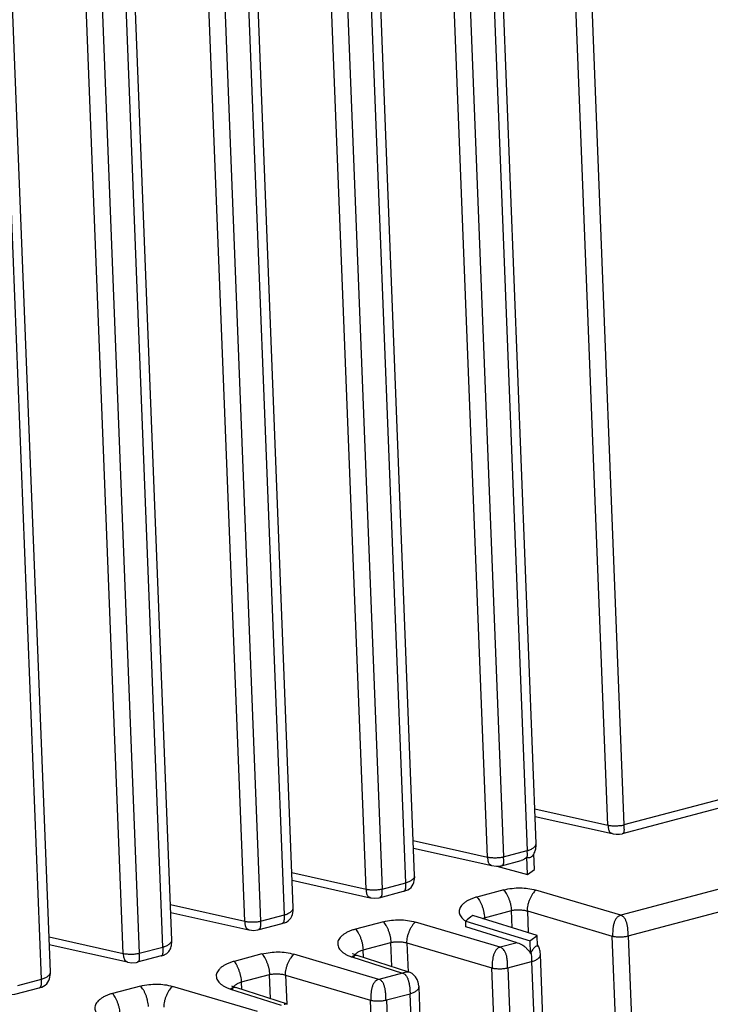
# Model space of a CAD drawing. Header units: inches. Extents: x -4 to 262, y 56 to 231.
# Tile 38 of 162: x 106 to 107.53, y 92.48 to 94.66. Entities that reach past the tile are written whole.
import ezdxf

# ---------------------------------------------------------------- set-up
doc = ezdxf.new("R2010")
doc.units = ezdxf.units.IN
doc.header["$LTSCALE"] = 1.2
doc.header["$MEASUREMENT"] = 0
doc.layers.get('0').update_dxf_attribs({"linetype": 'CONTINUOUS'})
doc.layers.add('7_ALL_FEATURES', color=7, linetype='CONTINUOUS')

msp = doc.modelspace()

# ---------------------------------------------------------------- linework, layer by layer
at = {"color": 7, "linetype": 'Continuous'}
for p, q in [((107.12, 92.8106), (107.1208, 92.8102)), ((107.1216, 92.7714), (107.12, 92.8106)), ((107.1371, 92.7829), (107.1357, 92.8174)), ((106.9853, 92.6557), (106.9848, 92.6686)), ((107.0088, 92.6484), (106.9853, 92.6557)), ((107.099, 92.6207), (107.0088, 92.6484)), ((107.1284, 92.5968), (107.1273, 92.6247)), ((107.1437, 92.6127), (107.1428, 92.6367)), ((107.099, 92.6207), (107.0613, 92.6107)), ((107.1289, 92.598), (107.1284, 92.5968))]:
    msp.add_line(p, q, dxfattribs=at)
for points, start_tangent, end_tangent in [([(107.1214, 92.8164), (107.1209, 92.8244)], (-0.008758, 0.899957), (-0.106751, 0.893647)), ([(107.12, 92.8106), (107.1134, 92.8046), (107.1077, 92.8023)], (-0.515742, -0.737571), (-0.869886, -0.230863)), ([(107.1208, 92.8102), (107.1248, 92.8092), (107.1288, 92.8101), (107.1325, 92.8128), (107.1327, 92.813)], (0.791462, -0.428472), (0.615267, 0.656846)), ([(107.121, 92.8101), (107.1214, 92.8164)], (0.156997, 0.886201), (-0.008758, 0.899957)), ([(107.0096, 92.7216), (107.0018, 92.7193), (106.9947, 92.7165), (106.9882, 92.7131), (106.9826, 92.7093), (106.9778, 92.7053), (106.9741, 92.7009), (106.9716, 92.6963), (106.9703, 92.6917), (106.9704, 92.6869), (106.9718, 92.6822), (106.9745, 92.6776), (106.9782, 92.6734), (106.9828, 92.6695), (106.9846, 92.6682)], (-0.873581, -0.216462), (0.750197, -0.497197)), ([(107.099, 92.6207), (107.111, 92.615), (107.1155, 92.6118)], (0.860178, -0.264754), (0.702648, -0.562393)), ([(107.1155, 92.6118), (107.1211, 92.6066)], (0.702648, -0.562393), (0.617271, -0.654963)), ([(107.1211, 92.6066), (107.1284, 92.5968)], (0.617271, -0.654963), (0.442524, -0.783692)), ([(107.1326, 92.6046), (107.1289, 92.598)], (-0.490304, -0.75472), (-0.374438, -0.818411)), ([(107.1437, 92.6127), (107.1392, 92.6119), (107.1339, 92.6065), (107.1326, 92.6046)], (-0.845497, 0.308439), (-0.490304, -0.75472)), ([(107.1293, 92.5987), (107.1303, 92.5884), (107.1305, 92.5789)], (0.133068, -0.890108), (-0.03414, -0.899352))]:
    msp.add_spline(points, degree=3, dxfattribs=dict(at, start_tangent=start_tangent, end_tangent=end_tangent))
at = {"layer": '7_ALL_FEATURES', "color": 7, "linetype": 'Continuous'}
for p, q in [((107.2998, 92.8807), (107.1472, 96.7836)), ((107.1826, 96.7839), (107.3352, 92.881)), ((107.1406, 92.8403), (106.9881, 96.7426)), ((106.9683, 96.7272), (107.1209, 92.8244)), ((107.0331, 92.8101), (106.8806, 96.713)), ((106.916, 96.7133), (107.0685, 92.8105)), ((106.8521, 92.7533), (106.6996, 96.6561)), ((106.8718, 92.7692), (106.7193, 96.6715)), ((106.7644, 92.739), (106.6118, 96.6419)), ((106.6472, 96.6422), (106.7998, 92.7394)), ((106.6031, 92.6982), (106.4506, 96.6004)), ((106.4956, 92.668), (106.343, 96.5708)), ((106.3784, 96.5711), (106.531, 92.6683)), ((106.5834, 92.6822), (106.4308, 96.585)), ((106.3146, 92.6111), (106.1621, 96.5139)), ((106.2268, 92.5969), (106.0743, 96.4997)), ((106.1097, 96.5), (106.2622, 92.5972)), ((106.0656, 92.556), (105.913, 96.4583)), ((106.0458, 92.54), (105.8933, 96.4428)), ((108.0929, 93.0815), (107.3352, 92.881)), ((108.0859, 93.061), (107.3312, 92.8614)), ((107.1376, 92.9171), (107.2998, 92.8807)), ((107.1383, 92.8998), (107.3091, 92.8619)), ((108.0857, 92.8817), (107.3279, 92.6813)), ((106.8688, 92.847), (106.971, 92.8241)), ((106.8695, 92.8297), (107.0425, 92.7913)), ((106.971, 92.8241), (107.0331, 92.8101)), ((107.0685, 92.8105), (107.1209, 92.8244)), ((107.3448, 92.6356), (108.1025, 92.8361)), ((107.0642, 92.7907), (107.1076, 92.8022)), ((107.054, 92.7898), (107.1216, 92.7714)), ((107.1216, 92.7714), (107.1371, 92.7829)), ((106.6, 92.7759), (106.7644, 92.739)), ((106.6007, 92.7586), (106.7736, 92.7202)), ((106.8718, 92.7691), (106.8718, 92.7693)), ((106.7998, 92.7394), (106.8521, 92.7533)), ((107.0692, 92.7374), (107.0096, 92.7216)), ((107.3279, 92.6813), (107.1401, 92.7368)), ((106.7948, 92.7206), (106.7948, 92.7206)), ((106.3313, 92.7048), (106.4956, 92.668)), ((106.6031, 92.6981), (106.6031, 92.6982)), ((107.0264, 92.676), (107.0861, 92.6918)), ((107.0875, 92.6537), (107.0861, 92.6918)), ((107.1215, 92.6908), (107.1234, 92.6426)), ((107.1215, 92.6908), (107.3094, 92.6353)), ((106.332, 92.6875), (106.5049, 92.6491)), ((106.531, 92.6683), (106.5834, 92.6822)), ((106.9883, 92.6713), (106.9848, 92.6686)), ((106.9848, 92.6686), (107.1273, 92.6247)), ((106.9965, 92.6776), (106.9883, 92.6713)), ((107.0003, 92.6805), (106.9965, 92.6776)), ((107.1428, 92.6367), (107.0003, 92.6805)), ((107.0214, 92.6744), (107.0264, 92.676)), ((107.0266, 92.6724), (107.0264, 92.676)), ((106.5261, 92.6496), (106.526, 92.6495)), ((106.8026, 92.6669), (106.7408, 92.6505)), ((107.0613, 92.6107), (106.8734, 92.6663)), ((106.0625, 92.6337), (106.2268, 92.5969)), ((107.1273, 92.6247), (107.1288, 92.6259)), ((107.1288, 92.6259), (107.1428, 92.6367)), ((107.4619, 88.7325), (107.3094, 92.6353)), ((107.3448, 92.6356), (107.4973, 88.7328)), ((106.0632, 92.6164), (106.2362, 92.578)), ((106.2622, 92.5972), (106.3146, 92.6111)), ((106.7577, 92.6049), (106.8194, 92.6212)), ((106.7583, 92.5879), (106.7577, 92.6049)), ((106.8215, 92.5677), (106.8194, 92.6212)), ((106.8548, 92.6203), (106.8574, 92.5555)), ((106.8548, 92.6203), (107.0427, 92.5648)), ((106.3106, 92.5914), (106.2579, 92.5775)), ((106.3107, 92.5914), (106.3108, 92.5914)), ((106.5338, 92.5958), (106.4721, 92.5794)), ((106.7925, 92.5396), (106.6046, 92.5952)), ((106.7316, 92.5897), (106.7331, 92.5893)), ((106.7331, 92.5893), (106.8449, 92.5535)), ((106.7352, 92.5963), (106.7347, 92.5968)), ((106.7446, 92.5923), (106.7445, 92.5923)), ((106.8592, 92.5556), (106.7446, 92.5923)), ((107.3028, 88.6921), (107.1502, 92.5944)), ((107.1953, 88.6619), (107.0427, 92.5648)), ((107.0781, 92.5651), (107.1305, 92.5789)), ((107.0781, 92.5651), (107.2307, 88.6623)), ((107.1305, 92.5789), (107.283, 88.6761)), ((105.9935, 92.5261), (106.0458, 92.54)), ((106.0656, 92.5559), (106.0656, 92.556)), ((106.4889, 92.5338), (106.5506, 92.5501)), ((106.5527, 92.4966), (106.5506, 92.5501)), ((106.5861, 92.5492), (106.5886, 92.4844)), ((106.5861, 92.5492), (106.7739, 92.4937)), ((106.8449, 92.5535), (106.7925, 92.5396)), ((106.852, 92.5553), (106.8449, 92.5535)), ((106.8594, 92.5555), (106.8593, 92.5556)), ((106.265, 92.5247), (106.2033, 92.5083)), ((106.5238, 92.4685), (106.3359, 92.5241)), ((106.4643, 92.5182), (106.5761, 92.4824)), ((106.4701, 92.5231), (106.4672, 92.5247)), ((106.4756, 92.521), (106.4701, 92.5231)), ((106.4758, 92.5212), (106.4757, 92.5212)), ((106.5904, 92.4845), (106.4759, 92.5212)), ((106.4896, 92.5168), (106.4889, 92.5338)), ((107.034, 88.621), (106.8815, 92.5233)), ((106.9265, 88.5908), (106.7739, 92.4937)), ((106.8093, 92.494), (106.8617, 92.5078)), ((106.8093, 92.494), (106.9619, 88.5912)), ((107.0143, 88.605), (106.8617, 92.5078)), ((106.5906, 92.4844), (106.5905, 92.4845))]:
    msp.add_line(p, q, dxfattribs=at)
for points in [[(106.3221, 92.5961), (106.3235, 92.5971), (106.325, 92.5983), (106.3264, 92.5997), (106.3277, 92.6013), (106.329, 92.6031), (106.3302, 92.605), (106.3312, 92.6072), (106.3321, 92.6095), (106.3328, 92.6119), (106.3334, 92.6145), (106.3339, 92.6173), (106.3342, 92.6202), (106.3344, 92.6232), (106.3343, 92.6265), (106.1818, 96.5294)], [(107.3087, 92.8619), (107.3114, 92.8613), (107.3181, 92.8604)], [(107.3181, 92.8604), (107.3255, 92.8605), (107.3314, 92.8616)], [(107.1348, 92.8156), (107.1358, 92.8172), (107.1367, 92.8188), (107.1375, 92.8206), (107.1382, 92.8224), (107.1388, 92.8242), (107.1393, 92.8261), (107.1398, 92.828)], [(107.1398, 92.828), (107.1401, 92.83), (107.1404, 92.832), (107.1405, 92.834), (107.1406, 92.8361), (107.1406, 92.8382), (107.1406, 92.8403)], [(107.1327, 92.813), (107.1337, 92.8141), (107.1348, 92.8156)], [(107.0417, 92.7915), (107.0426, 92.7912), (107.0521, 92.7896)], [(107.0521, 92.7896), (107.0622, 92.7904), (107.0645, 92.791)], [(106.8638, 92.7429), (106.8665, 92.7463), (106.8685, 92.7501), (106.87, 92.754), (106.871, 92.758), (106.8716, 92.7619), (106.8719, 92.7656), (106.8718, 92.7691)], [(106.784, 92.719), (106.7933, 92.7202), (106.8472, 92.7344)], [(106.8472, 92.7344), (106.8489, 92.7348), (106.8526, 92.7359), (106.8566, 92.7375), (106.8605, 92.7399), (106.8638, 92.7429)], [(106.7735, 92.7203), (106.7752, 92.7199), (106.784, 92.719)], [(106.5951, 92.6718), (106.5977, 92.6752), (106.5998, 92.679), (106.6012, 92.6829), (106.6022, 92.6869), (106.6028, 92.6908), (106.6031, 92.6946), (106.6031, 92.6981)], [(106.5784, 92.6633), (106.5801, 92.6637), (106.5838, 92.6648), (106.5879, 92.6664), (106.5917, 92.6688), (106.5951, 92.6718)], [(106.5047, 92.6492), (106.5065, 92.6488), (106.5153, 92.6479)], [(106.5153, 92.6479), (106.5245, 92.6491), (106.5784, 92.6633)], [(107.1474, 92.6092), (107.1464, 92.6115), (107.1453, 92.6138), (107.144, 92.6159), (107.1436, 92.6164)], [(107.1502, 92.5944), (107.1501, 92.596), (107.1498, 92.599), (107.1494, 92.6018), (107.1489, 92.6044), (107.1482, 92.6069), (107.1474, 92.6092)], [(106.3108, 92.5915), (106.3112, 92.5916), (106.3124, 92.592), (106.3137, 92.5923), (106.315, 92.5928), (106.3164, 92.5933), (106.3178, 92.5938), (106.3192, 92.5945), (106.3207, 92.5952), (106.3221, 92.5961)], [(106.7442, 92.5922), (106.7401, 92.5937), (106.7352, 92.5963)], [(106.2354, 92.5782), (106.2364, 92.5779), (106.2458, 92.5764)], [(106.2458, 92.5764), (106.2559, 92.5771), (106.2582, 92.5777)], [(106.0575, 92.5296), (106.0602, 92.533), (106.0623, 92.5368), (106.0637, 92.5407), (106.0647, 92.5447), (106.0653, 92.5486), (106.0656, 92.5524), (106.0656, 92.5559)], [(106.8815, 92.5232), (106.8813, 92.5256), (106.8799, 92.533), (106.8773, 92.5395), (106.874, 92.5449), (106.8701, 92.5492), (106.866, 92.5523), (106.8618, 92.5545), (106.8594, 92.5555)], [(105.9778, 92.5058), (105.987, 92.507), (106.0409, 92.5211)], [(106.0409, 92.5211), (106.0426, 92.5216), (106.0463, 92.5226), (106.0503, 92.5242), (106.0542, 92.5266), (106.0575, 92.5296)]]:
    msp.add_lwpolyline(points, dxfattribs=at)
for points, start_tangent, end_tangent in [([(107.2998, 92.8807), (107.3006, 92.8805), (107.3043, 92.8799), (107.3085, 92.8795), (107.3128, 92.8793), (107.3151, 92.8792), (107.3174, 92.8792), (107.3219, 92.8794), (107.3264, 92.8797), (107.3306, 92.8802), (107.3345, 92.8809), (107.3352, 92.881)], (0.881031, -0.183808), (0.877365, 0.200576)), ([(107.3014, 92.8719), (107.3013, 92.8725), (107.3009, 92.875), (107.3006, 92.8805)], (-0.163771, 0.884974), (-0.035152, 0.899313)), ([(107.3087, 92.8619), (107.3075, 92.8624), (107.3061, 92.8631), (107.3049, 92.8641), (107.3038, 92.8653), (107.303, 92.8667), (107.3017, 92.8704), (107.3014, 92.8719)], (-0.870149, 0.229873), (-0.163771, 0.884974)), ([(107.3345, 92.8809), (107.335, 92.8754), (107.3352, 92.8728), (107.3353, 92.8704), (107.3352, 92.8683), (107.3349, 92.8664), (107.3345, 92.8647), (107.3342, 92.864), (107.3339, 92.8634), (107.3331, 92.8624), (107.3321, 92.8618), (107.3314, 92.8616)], (0.082138, -0.896244), (-0.872616, -0.22032)), ([(107.1209, 92.8244), (107.1229, 92.8249), (107.1249, 92.8256), (107.1285, 92.8271), (107.1318, 92.8287), (107.1321, 92.8289)], (0.869277, 0.233148), (0.774188, 0.458948)), ([(107.1321, 92.8289), (107.1346, 92.8306), (107.1369, 92.8326), (107.1387, 92.8347), (107.1399, 92.8368), (107.1405, 92.839), (107.1406, 92.8403)], (0.774188, 0.458948), (-0.034832, 0.899326)), ([(107.0331, 92.8101), (107.0339, 92.81), (107.0376, 92.8094), (107.0418, 92.809), (107.0462, 92.8087), (107.0484, 92.8087), (107.0507, 92.8087), (107.0552, 92.8088), (107.0597, 92.8091), (107.064, 92.8096), (107.0679, 92.8103), (107.0685, 92.8105)], (0.88103, -0.183809), (0.877365, 0.200575)), ([(107.0347, 92.8014), (107.0346, 92.802), (107.0343, 92.8044), (107.0339, 92.81)], (-0.163727, 0.884982), (-0.035152, 0.899313)), ([(107.0379, 92.7938), (107.0372, 92.7947), (107.0363, 92.7962), (107.035, 92.7998), (107.0347, 92.8014)], (-0.612495, 0.659431), (-0.163727, 0.884982)), ([(107.0679, 92.8103), (107.0683, 92.8047), (107.0685, 92.7998), (107.0685, 92.7977), (107.0683, 92.7958), (107.0679, 92.7942), (107.0673, 92.7929), (107.0665, 92.792), (107.0655, 92.7913), (107.0645, 92.7909)], (0.06371, -0.897742), (-0.871991, -0.222783)), ([(107.0416, 92.7915), (107.0408, 92.7918), (107.0394, 92.7926), (107.0382, 92.7935), (107.0379, 92.7938)], (-0.859242, 0.267776), (-0.612495, 0.659431)), ([(106.8521, 92.7533), (106.8597, 92.756), (106.863, 92.7577), (106.8658, 92.7595), (106.8681, 92.7615), (106.8699, 92.7636), (106.8712, 92.7657), (106.8718, 92.7679), (106.8718, 92.7691)], (0.869276, 0.233149), (-0.034831, 0.899326)), ([(106.7644, 92.739), (106.7651, 92.7389), (106.767, 92.7386), (106.7689, 92.7383), (106.773, 92.7379), (106.7774, 92.7376), (106.7796, 92.7376), (106.7819, 92.7376), (106.7864, 92.7377), (106.7908, 92.738), (106.795, 92.7385), (106.7989, 92.7392), (106.7998, 92.7394)], (0.881033, -0.183796), (0.876679, 0.203554)), ([(106.766, 92.7303), (106.7658, 92.7309), (106.7655, 92.7333), (106.7653, 92.736), (106.7651, 92.7389)], (-0.163564, 0.885012), (-0.035152, 0.899313)), ([(106.7989, 92.7392), (106.7991, 92.7338), (106.7992, 92.7293), (106.7991, 92.7274), (106.7989, 92.7257), (106.7985, 92.7243), (106.798, 92.7231), (106.7973, 92.7221), (106.7964, 92.7213), (106.7953, 92.7208), (106.7948, 92.7206)], (0.035152, -0.899313), (-0.867179, -0.240834)), ([(106.8472, 92.7344), (106.8477, 92.7346), (106.8489, 92.7352), (106.8499, 92.7359), (106.8507, 92.737), (106.8513, 92.7382), (106.8517, 92.7397), (106.852, 92.7414), (106.8522, 92.7433), (106.8523, 92.7478), (106.8522, 92.7504), (106.8521, 92.7533)], (0.870184, 0.22974), (-0.035152, 0.899313)), ([(107.0692, 92.7374), (107.0875, 92.7409), (107.1052, 92.7419), (107.1227, 92.7406), (107.1401, 92.7368)], (0.872106, 0.222331), (0.86514, -0.24806)), ([(107.0867, 92.6919), (107.0861, 92.6982), (107.0849, 92.7048), (107.0831, 92.7114), (107.0808, 92.7178), (107.0782, 92.7238), (107.0754, 92.7292), (107.0723, 92.7338), (107.0692, 92.7374)], (-0.035323, 0.899307), (-0.649602, 0.62291)), ([(107.1401, 92.7368), (107.1383, 92.7352), (107.1365, 92.7333), (107.133, 92.7287), (107.1297, 92.7232), (107.1267, 92.717), (107.1241, 92.7104), (107.1222, 92.7037), (107.121, 92.6972), (107.1207, 92.691)], (-0.70277, -0.56224), (0.035152, -0.899313)), ([(106.7735, 92.7203), (106.772, 92.7207), (106.7706, 92.7215), (106.7694, 92.7224), (106.7684, 92.7236), (106.7675, 92.7251), (106.7663, 92.7287), (106.766, 92.7303)], (-0.874287, 0.213592), (-0.163564, 0.885012)), ([(107.0096, 92.7216), (107.0126, 92.7183), (107.0156, 92.7137), (107.0185, 92.7083), (107.021, 92.7021), (107.0232, 92.6954), (107.0248, 92.6886), (107.0257, 92.6838)], (0.645743, -0.62691), (0.129347, -0.890657)), ([(106.5834, 92.6822), (106.591, 92.6849), (106.5942, 92.6866), (106.597, 92.6884), (106.5994, 92.6904), (106.6012, 92.6925), (106.6024, 92.6946), (106.603, 92.6968), (106.6031, 92.6981)], (0.869276, 0.233151), (-0.034831, 0.899326)), ([(107.0861, 92.6918), (107.0867, 92.6919), (107.0906, 92.6927), (107.0949, 92.6932), (107.1039, 92.6934), (107.1128, 92.6927), (107.1169, 92.692), (107.1207, 92.691), (107.1215, 92.6908)], (0.875262, 0.20956), (0.858265, -0.270891)), ([(106.4956, 92.6679), (106.4964, 92.6678), (106.4982, 92.6675), (106.5001, 92.6672), (106.5042, 92.6668), (106.5086, 92.6665), (106.5109, 92.6665), (106.5131, 92.6665), (106.5176, 92.6666), (106.5221, 92.6669), (106.5263, 92.6674), (106.5302, 92.6681), (106.531, 92.6683)], (0.881033, -0.183797), (0.876679, 0.203555)), ([(106.4972, 92.6592), (106.4971, 92.6598), (106.4968, 92.6622), (106.4965, 92.6649), (106.4964, 92.6678)], (-0.163558, 0.885013), (-0.035152, 0.899313)), ([(106.5302, 92.6681), (106.5304, 92.6627), (106.5304, 92.6582), (106.5304, 92.6563), (106.5301, 92.6546), (106.5298, 92.6532), (106.5293, 92.652), (106.5286, 92.651), (106.5276, 92.6503), (106.5265, 92.6497), (106.5261, 92.6496)], (0.035152, -0.899313), (-0.867177, -0.24084)), ([(106.5784, 92.6633), (106.5789, 92.6635), (106.5801, 92.6641), (106.5811, 92.6649), (106.5819, 92.6659), (106.5825, 92.6671), (106.5829, 92.6686), (106.5833, 92.6703), (106.5834, 92.6722), (106.5835, 92.6767), (106.5835, 92.6793), (106.5834, 92.6822)], (0.870184, 0.22974), (-0.035152, 0.899313)), ([(106.8026, 92.6669), (106.8208, 92.6703), (106.8386, 92.6713), (106.856, 92.67), (106.8734, 92.6663)], (0.872023, 0.222656), (0.865141, -0.248054)), ([(107.0257, 92.6838), (107.0259, 92.682), (107.0264, 92.676)], (0.129347, -0.890657), (0.03542, -0.899303)), ([(107.3279, 92.6813), (107.3251, 92.6802), (107.3225, 92.6787), (107.3202, 92.6768), (107.3182, 92.6745), (107.315, 92.669), (107.3138, 92.6659), (107.3127, 92.6626), (107.3119, 92.6592), (107.3112, 92.6557), (107.3104, 92.6485), (107.3101, 92.6416), (107.3101, 92.6382), (107.3101, 92.6351)], (-0.870072, -0.230162), (0.035152, -0.899313)), ([(107.3441, 92.6355), (107.3442, 92.6385), (107.3442, 92.6418), (107.3441, 92.6453), (107.3439, 92.6488), (107.3436, 92.6524), (107.3432, 92.656), (107.3425, 92.6596), (107.3417, 92.663), (107.3396, 92.6693), (107.3382, 92.6721), (107.3367, 92.6746), (107.3349, 92.6769), (107.3328, 92.6787), (107.3305, 92.6802), (107.3279, 92.6813)], (0.01084, 0.899935), (-0.858072, 0.2715)), ([(106.5047, 92.6492), (106.5033, 92.6496), (106.5019, 92.6504), (106.5007, 92.6513), (106.4996, 92.6525), (106.4988, 92.654), (106.4975, 92.6576), (106.4972, 92.6592)], (-0.874289, 0.213584), (-0.163558, 0.885013)), ([(106.7408, 92.6505), (106.7331, 92.6482), (106.7259, 92.6454), (106.7195, 92.642), (106.7138, 92.6382), (106.7091, 92.6342), (106.7054, 92.6298), (106.7028, 92.6253), (106.7016, 92.6206), (106.7017, 92.6158), (106.7031, 92.6111), (106.7057, 92.6066), (106.7094, 92.6023), (106.714, 92.5984), (106.7196, 92.5949), (106.7259, 92.5918), (106.7316, 92.5897)], (-0.873584, -0.216451), (0.857309, -0.2739)), ([(106.7408, 92.6505), (106.7438, 92.6472), (106.7468, 92.6426), (106.7497, 92.6372), (106.7523, 92.631), (106.7544, 92.6244), (106.7561, 92.6175), (106.7572, 92.6109), (106.7577, 92.6049)], (0.645737, -0.626916), (0.035159, -0.899313)), ([(106.82, 92.6214), (106.8194, 92.6277), (106.8182, 92.6342), (106.8164, 92.6408), (106.8142, 92.6472), (106.8116, 92.6533), (106.8087, 92.6587), (106.8057, 92.6633), (106.8026, 92.6669)], (-0.035322, 0.899307), (-0.654472, 0.617791)), ([(106.8734, 92.6663), (106.8716, 92.6647), (106.8698, 92.6628), (106.8663, 92.6582), (106.863, 92.6526), (106.86, 92.6464), (106.8574, 92.6399), (106.8555, 92.6332), (106.8543, 92.6266), (106.8541, 92.6205)], (-0.702772, -0.562238), (0.035152, -0.899313)), ([(106.3146, 92.6111), (106.3166, 92.6117), (106.3186, 92.6123), (106.3223, 92.6138), (106.3255, 92.6154), (106.3283, 92.6173), (106.3307, 92.6193), (106.3324, 92.6214), (106.3337, 92.6235), (106.3343, 92.6257), (106.3343, 92.627)], (0.869275, 0.233155), (-0.034732, 0.89933)), ([(107.3094, 92.6353), (107.3101, 92.6351), (107.3119, 92.6347), (107.3138, 92.6344), (107.318, 92.6339), (107.3224, 92.6336), (107.3247, 92.6336), (107.327, 92.6336), (107.3316, 92.6338), (107.3361, 92.6341), (107.3403, 92.6347), (107.3441, 92.6355), (107.3448, 92.6356)], (0.868391, -0.236426), (0.871863, 0.223284)), ([(106.3151, 92.6016), (106.3151, 92.6055), (106.3149, 92.6083), (106.3146, 92.6111)], (0.018219, 0.899816), (-0.103533, 0.894025)), ([(106.7465, 92.6002), (106.7468, 92.6004), (106.7501, 92.6021), (106.7537, 92.6036), (106.7577, 92.6049)], (0.761309, 0.480009), (0.869949, 0.230626)), ([(106.8194, 92.6212), (106.82, 92.6214), (106.824, 92.6221), (106.8282, 92.6226), (106.8372, 92.6229), (106.8461, 92.6221), (106.8503, 92.6214), (106.8541, 92.6205), (106.8548, 92.6202)], (0.875263, 0.209557), (0.858264, -0.270892)), ([(107.0613, 92.6107), (107.0584, 92.6097), (107.0558, 92.6082), (107.0535, 92.6063), (107.0516, 92.604), (107.0484, 92.5985), (107.0471, 92.5954), (107.0461, 92.5921), (107.0452, 92.5887), (107.0446, 92.5851), (107.0437, 92.578), (107.0434, 92.571), (107.0435, 92.5646)], (-0.870069, -0.230175), (0.035152, -0.899313)), ([(107.0775, 92.5649), (107.0774, 92.568), (107.0774, 92.5714), (107.0773, 92.5748), (107.0771, 92.5783), (107.0769, 92.5818), (107.0765, 92.5853), (107.0759, 92.5888), (107.0752, 92.5922), (107.0742, 92.5954), (107.073, 92.5984), (107.07, 92.6037), (107.0661, 92.6079), (107.0638, 92.6095), (107.0613, 92.6107)], (-0.006963, 0.899973), (-0.839167, 0.325267)), ([(106.2268, 92.5969), (106.2276, 92.5967), (106.2314, 92.5961), (106.2355, 92.5957), (106.2399, 92.5955), (106.2422, 92.5954), (106.2444, 92.5954), (106.249, 92.5955), (106.2534, 92.5958), (106.2577, 92.5964), (106.2616, 92.5971), (106.2622, 92.5972)], (0.88103, -0.183812), (0.877364, 0.200578)), ([(106.2284, 92.5881), (106.2283, 92.5887), (106.228, 92.5911), (106.2276, 92.5967)], (-0.163713, 0.884985), (-0.035152, 0.899313)), ([(106.2353, 92.5782), (106.2345, 92.5785), (106.2331, 92.5793), (106.2319, 92.5802), (106.2309, 92.5814), (106.23, 92.5829), (106.2288, 92.5865), (106.2284, 92.5881)], (-0.859249, 0.267752), (-0.163713, 0.884985)), ([(106.2616, 92.597), (106.262, 92.5914), (106.2622, 92.5865), (106.2622, 92.5844), (106.262, 92.5825), (106.2616, 92.5809), (106.261, 92.5797), (106.2602, 92.5787), (106.2592, 92.578), (106.2582, 92.5777)], (0.063711, -0.897742), (-0.871988, -0.222795)), ([(106.3108, 92.5915), (106.3116, 92.5918), (106.3126, 92.5925), (106.3135, 92.5935), (106.3142, 92.5948), (106.3146, 92.5964), (106.3149, 92.5984), (106.3151, 92.6005), (106.3151, 92.6016)], (0.871155, 0.226029), (0.018219, 0.899816)), ([(106.5338, 92.5958), (106.5521, 92.5992), (106.5698, 92.6002), (106.5873, 92.5989), (106.6046, 92.5952)], (0.872104, 0.222338), (0.865143, -0.248049)), ([(106.5514, 92.5503), (106.5508, 92.5567), (106.5496, 92.5633), (106.5478, 92.5699), (106.5456, 92.5763), (106.543, 92.5822), (106.5401, 92.5876), (106.537, 92.5921), (106.5338, 92.5958)], (-0.035152, 0.899313), (-0.649601, 0.622911)), ([(106.6046, 92.5952), (106.6029, 92.5936), (106.6011, 92.5917), (106.5976, 92.5871), (106.5942, 92.5815), (106.5912, 92.5753), (106.5887, 92.5688), (106.5868, 92.5621), (106.5856, 92.5555), (106.5853, 92.5494)], (-0.702772, -0.562237), (0.035152, -0.899313)), ([(106.7405, 92.5925), (106.739, 92.5922), (106.737, 92.5915), (106.7351, 92.5906), (106.7331, 92.5893)], (-0.894968, -0.095038), (-0.722648, -0.536451)), ([(106.738, 92.588), (106.7381, 92.5892), (106.7387, 92.5917), (106.7398, 92.5938)], (-0.020913, 0.899757), (0.483776, 0.758921)), ([(106.7398, 92.5938), (106.7399, 92.594), (106.7417, 92.5963), (106.744, 92.5984), (106.7465, 92.6002)], (0.483776, 0.758921), (0.761309, 0.480009)), ([(106.7444, 92.5921), (106.7427, 92.5925), (106.7408, 92.5925), (106.7405, 92.5925)], (-0.856805, 0.275471), (-0.894968, -0.095038)), ([(107.1305, 92.5789), (107.1325, 92.5795), (107.1345, 92.5801), (107.1381, 92.5816), (107.1414, 92.5832), (107.1442, 92.585), (107.1465, 92.5869), (107.1475, 92.5879), (107.1483, 92.5889), (107.1495, 92.5909), (107.1501, 92.5931), (107.1502, 92.5944)], (0.87067, 0.227891), (-0.034412, 0.899342)), ([(106.4721, 92.5794), (106.4643, 92.5771), (106.4572, 92.5742), (106.4507, 92.5709), (106.4477, 92.5691), (106.445, 92.5672), (106.4403, 92.5631), (106.4366, 92.5587), (106.4341, 92.5542), (106.4328, 92.5495), (106.4329, 92.5447), (106.4343, 92.54), (106.4369, 92.5354), (106.4406, 92.5312), (106.4453, 92.5273), (106.4508, 92.5238), (106.4572, 92.5207), (106.4643, 92.5182)], (-0.87236, -0.221331), (0.859347, -0.267437)), ([(106.4889, 92.5338), (106.4883, 92.5398), (106.4871, 92.5463), (106.4854, 92.553), (106.4832, 92.5595), (106.4807, 92.5657), (106.4779, 92.5713), (106.475, 92.576), (106.4735, 92.5779), (106.4721, 92.5794)], (-0.035152, 0.899313), (-0.649602, 0.622911)), ([(107.0427, 92.5648), (107.0435, 92.5646), (107.0472, 92.5638), (107.0513, 92.5634), (107.0557, 92.5631), (107.058, 92.563), (107.0603, 92.563), (107.0649, 92.5632), (107.0694, 92.5636), (107.0736, 92.5642), (107.0775, 92.5649), (107.0781, 92.5651)], (0.86857, -0.235768), (0.871862, 0.223285)), ([(106.0409, 92.5211), (106.0414, 92.5213), (106.0426, 92.5219), (106.0436, 92.5227), (106.0444, 92.5237), (106.045, 92.5249), (106.0454, 92.5264), (106.0457, 92.5281), (106.0459, 92.53), (106.046, 92.5345), (106.046, 92.5371), (106.0458, 92.54)], (0.870181, 0.229751), (-0.035152, 0.899313)), ([(106.0458, 92.54), (106.0535, 92.5427), (106.0567, 92.5444), (106.0595, 92.5462), (106.0619, 92.5482), (106.0637, 92.5503), (106.0649, 92.5524), (106.0655, 92.5546), (106.0656, 92.5559)], (0.869274, 0.233156), (-0.03483, 0.899326)), ([(106.5506, 92.5501), (106.5514, 92.5503), (106.5554, 92.551), (106.5596, 92.5515), (106.5685, 92.5518), (106.5774, 92.5511), (106.5815, 92.5503), (106.5853, 92.5494), (106.5861, 92.5491)], (0.874506, 0.212693), (0.858386, -0.270506)), ([(106.7925, 92.5396), (106.7896, 92.5386), (106.7871, 92.5371), (106.7848, 92.5352), (106.7828, 92.5329), (106.7796, 92.5274), (106.7783, 92.5243), (106.7773, 92.521), (106.7765, 92.5176), (106.7758, 92.514), (106.7749, 92.5069), (106.7746, 92.4999), (106.7747, 92.4935)], (-0.870068, -0.230178), (0.035152, -0.899313)), ([(106.8085, 92.4938), (106.8083, 92.5001), (106.8079, 92.5069), (106.8076, 92.5104), (106.8072, 92.514), (106.8066, 92.5175), (106.8059, 92.5209), (106.805, 92.5242), (106.804, 92.5273), (106.8027, 92.5302), (106.8013, 92.5328), (106.7995, 92.5351), (106.7975, 92.537), (106.7952, 92.5386), (106.7925, 92.5396)], (-0.035152, 0.899313), (-0.86307, 0.255167)), ([(106.8449, 92.5535), (106.8462, 92.553), (106.8475, 92.5524), (106.8498, 92.5508), (106.8515, 92.5493)], (0.85713, -0.274461), (0.618884, -0.653439)), ([(106.8515, 92.5493), (106.8518, 92.5489), (106.8536, 92.5466), (106.8565, 92.5411), (106.8576, 92.538), (106.8586, 92.5348), (106.8593, 92.5314), (106.8596, 92.5302)], (0.618884, -0.653439), (0.168315, -0.884121)), ([(106.8592, 92.5555), (106.8587, 92.5556), (106.8569, 92.5558), (106.8549, 92.5557), (106.8527, 92.5554), (106.852, 92.5553)], (-0.867205, 0.240739), (-0.882879, -0.174715)), ([(106.265, 92.5247), (106.2833, 92.5281), (106.301, 92.5291), (106.3185, 92.5278), (106.3359, 92.5241)], (0.872101, 0.222349), (0.865143, -0.248046)), ([(106.2827, 92.4792), (106.2821, 92.4857), (106.2808, 92.4922), (106.2791, 92.4988), (106.2768, 92.5052), (106.2742, 92.5111), (106.2713, 92.5165), (106.2682, 92.521), (106.265, 92.5247)], (-0.035152, 0.899313), (-0.649602, 0.62291)), ([(106.3359, 92.5241), (106.3341, 92.5225), (106.3323, 92.5206), (106.3288, 92.516), (106.3255, 92.5104), (106.3225, 92.5042), (106.3199, 92.4977), (106.318, 92.491), (106.3168, 92.4844), (106.3165, 92.4783)], (-0.702775, -0.562235), (0.035152, -0.899313)), ([(106.4716, 92.5214), (106.4702, 92.5211), (106.4683, 92.5205), (106.4663, 92.5195), (106.4643, 92.5182)], (-0.893523, -0.107783), (-0.72265, -0.536449)), ([(106.4692, 92.5169), (106.4693, 92.5181), (106.4699, 92.5206), (106.4711, 92.5228)], (-0.023063, 0.899704), (0.48602, 0.757485)), ([(106.4711, 92.5228), (106.4711, 92.5229), (106.4729, 92.5252), (106.4753, 92.5273), (106.4778, 92.5291)], (0.48602, 0.757485), (0.761312, 0.480005)), ([(106.4756, 92.521), (106.4739, 92.5214), (106.4721, 92.5214), (106.4716, 92.5214)], (-0.856446, 0.276585), (-0.893523, -0.107783)), ([(106.4778, 92.5291), (106.4781, 92.5293), (106.4813, 92.531), (106.4849, 92.5325), (106.4889, 92.5338)], (0.761312, 0.480005), (0.86995, 0.230624)), ([(106.8596, 92.5302), (106.86, 92.5279), (106.8609, 92.5209), (106.8614, 92.5141), (106.8616, 92.5109), (106.8617, 92.5078)], (0.168315, -0.884121), (0.035152, -0.899313)), ([(106.8617, 92.5078), (106.8693, 92.5105), (106.8726, 92.5121), (106.8754, 92.5139), (106.8777, 92.5158), (106.8787, 92.5168), (106.8795, 92.5178), (106.8808, 92.5199), (106.8814, 92.522), (106.8815, 92.5232)], (0.87067, 0.227891), (-0.03286, 0.8994)), ([(106.2033, 92.5083), (106.1956, 92.506), (106.1884, 92.5032), (106.1819, 92.4998), (106.179, 92.498), (106.1763, 92.4961), (106.1715, 92.492), (106.1678, 92.4876), (106.1653, 92.4831), (106.164, 92.4784), (106.1641, 92.4736), (106.1655, 92.4689), (106.1681, 92.4643), (106.1718, 92.4601), (106.1765, 92.4562), (106.1821, 92.4527), (106.1885, 92.4497), (106.1955, 92.4471)], (-0.872362, -0.221326), (0.859344, -0.267447)), ([(106.2202, 92.4627), (106.2196, 92.4687), (106.2184, 92.4752), (106.2166, 92.4819), (106.2144, 92.4885), (106.2119, 92.4946), (106.2092, 92.5002), (106.2062, 92.5049), (106.2048, 92.5068), (106.2033, 92.5083)], (-0.035152, 0.899313), (-0.649602, 0.62291)), ([(106.7739, 92.4937), (106.7747, 92.4935), (106.7784, 92.4927), (106.7825, 92.4922), (106.7869, 92.492), (106.7892, 92.4919), (106.7915, 92.4919), (106.796, 92.4921), (106.8005, 92.4924), (106.8047, 92.493), (106.8085, 92.4938), (106.8093, 92.494)], (0.868674, -0.235382), (0.87099, 0.226664)), ([(106.5905, 92.4844), (106.59, 92.4845), (106.5882, 92.4847), (106.5862, 92.4846), (106.584, 92.4843), (106.5833, 92.4842)], (-0.867207, 0.240734), (-0.882879, -0.174715))]:
    msp.add_spline(points, degree=3, dxfattribs=dict(at, start_tangent=start_tangent, end_tangent=end_tangent))

doc.saveas('drawing.dxf')
